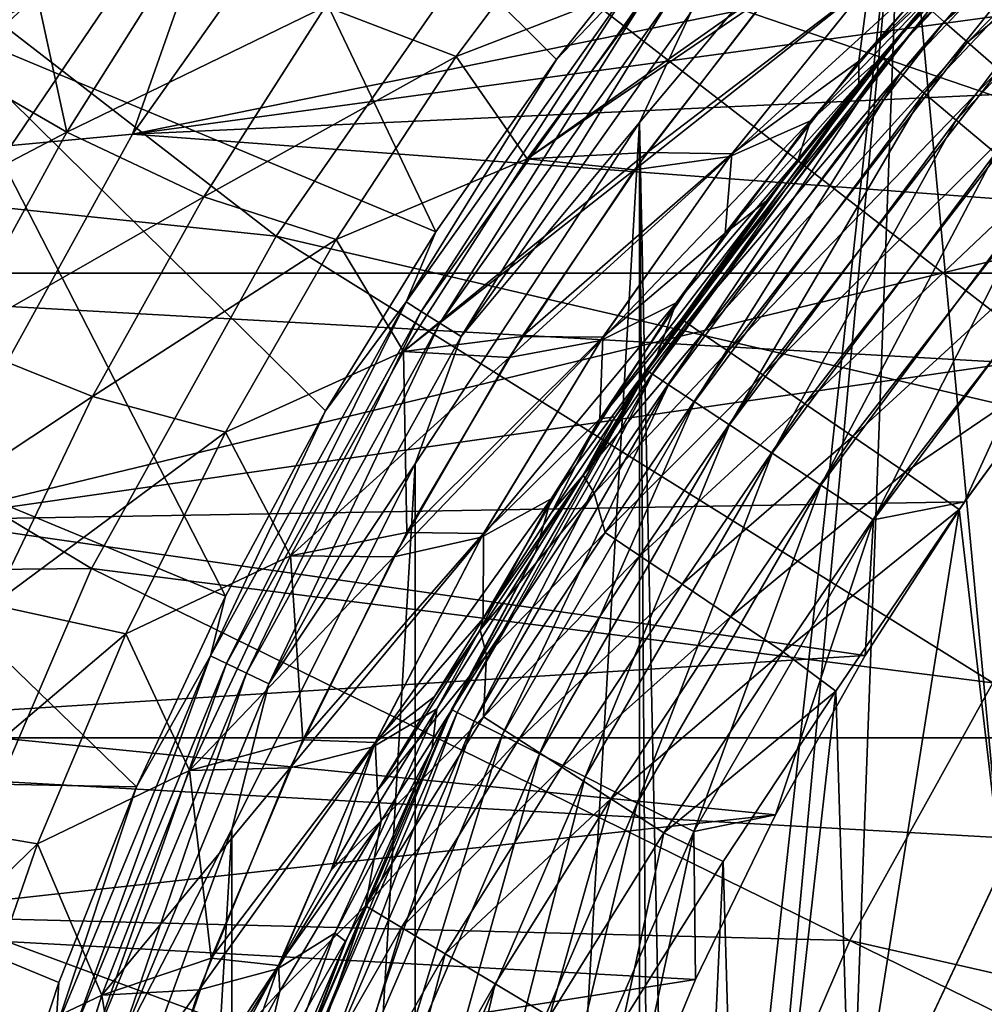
# Model space of a CAD drawing. Header units: metres. Extents: x -99 to 99, y -314 to 25.
# Tile 227 of 256: x 61.17 to 65.47, y 5.42 to 9.81. Entities that reach past the tile are written whole.
import ezdxf

# ---------------------------------------------------------------- set-up
doc = ezdxf.new("R2010")
doc.units = ezdxf.units.M
doc.layers.add('solid_K2442E1000C35', color=7, linetype='CONTINUOUS')

msp = doc.modelspace()

# ---------------------------------------------------------------- linework, layer by layer
at = {"layer": 'solid_K2442E1000C35'}
for points in [[(65.103943, 10.743906, 60.900002), (66.428284, 11.994258, 60.900002), (65.546188, 6.021959, 60.900002)], [(64.384293, 11.516836, 106.922951), (63.281319, 10.232021, 106.922951), (67.112717, 8.923278, 108.093414)], [(64.384293, 11.516836, 106.922951), (67.112717, 8.923278, 108.093414), (68.063637, 9.827191, 108.093414)], [(59.196098, 11.133102, 74.414452), (61.843727, 11.344799, 67.748955), (60.771191, 9.803843, 67.748955)], [(60.127197, 9.851189, -0.585731), (60.433281, 9.667025, -0.335373), (61.572655, 11.347474, -0.335373)], [(61.572655, 11.347474, -0.335373), (60.433281, 9.667025, -0.335373), (61.887344, 11.108252, -0.150918)], [(60.771191, 9.803843, 67.748955), (61.843727, 11.344799, 67.748955), (63.026699, 8.861551, 61.214134)], [(61.843727, 11.344799, 67.748955), (63.564751, 9.629967, 61.214134), (63.026699, 8.861551, 61.214134)], [(61.843727, 11.344799, 67.748955), (64.146568, 10.365794, 61.214134), (63.564751, 9.629967, 61.214134)], [(60.433281, 9.667025, -0.335373), (60.771992, 9.463228, -0.150918), (61.887344, 11.108252, -0.150918)], [(61.887344, 11.108252, -0.150918), (60.771992, 9.463228, -0.150918), (62.222771, 10.853268, -0.037981)], [(59.406517, 11.091372, 105.459549), (58.347553, 9.257127, 105.459549), (62.313984, 8.842212, 106.922951)], [(59.406517, 11.091372, 105.459549), (62.313984, 8.842212, 106.922951), (63.281319, 10.232021, 106.922951)], [(65.292397, 9.797652, 58.572662), (66.526047, 11.051003, 58.572662), (65.228294, 9.853688, 58.290897)], [(66.618858, 10.948169, 58.832375), (66.526047, 11.051003, 58.572662), (65.292397, 9.797652, 58.572662)], [(65.396683, 9.706481, 58.832375), (66.618858, 10.948169, 58.832375), (65.292397, 9.797652, 58.572662)], [(66.743866, 10.809664, 59.060036), (66.618858, 10.948169, 58.832375), (65.396683, 9.706481, 58.832375)], [(62.808765, 10.899544), (61.673717, 9.296845), (68.167969, 10.622015)], [(62.222771, 10.853268, -0.037981), (61.673717, 9.296845), (62.808765, 10.899544)], [(66.201828, 10.906309, 26.857141), (66.206375, 10.910604, 1.5), (65.009331, 9.641814, 1.5)], [(65.03141, 9.623287, 1.207365), (65.009331, 9.641814, 1.5), (66.206375, 10.910604, 1.5)], [(65.772278, 10.48408, 26.267212), (66.201828, 10.906309, 26.857141), (65.009331, 9.641814, 1.5)], [(65.03141, 9.623287, 1.207365), (66.206375, 10.910604, 1.5), (66.226158, 10.88964, 1.207365)], [(65.03141, 9.623287, 1.207365), (66.226158, 10.88964, 1.207365), (65.096886, 9.568348, 0.925703)], [(66.226158, 10.88964, 1.207365), (66.284805, 10.827471, 0.925703), (65.096886, 9.568348, 0.925703)], [(60.771992, 9.463228, -0.150918), (61.133018, 9.246005, -0.037981), (62.222771, 10.853268, -0.037981)], [(62.222771, 10.853268, -0.037981), (61.133018, 9.246005, -0.037981), (61.673717, 9.296845)], [(65.096886, 9.568348, 0.925703), (66.284805, 10.827471, 0.925703), (65.203239, 9.47911, 0.666155)], [(66.284805, 10.827471, 0.925703), (66.380081, 10.72649, 0.666155), (65.203239, 9.47911, 0.666155)], [(65.537155, 9.583685, 59.060036), (66.743866, 10.809664, 59.060036), (65.396683, 9.706481, 58.832375)], [(63.933922, 9.348551, 60.900002), (65.103943, 10.743906, 60.900002), (64.098572, 1.566701, 60.900002)], [(64.162712, 9.838659, 60.914093), (65.103943, 10.743906, 60.900002), (63.933922, 9.348551, 60.900002)], [(65.103943, 10.743906, 60.900002), (64.392723, 3.108675, 60.900002), (64.098572, 1.566701, 60.900002)], [(65.103943, 10.743906, 60.900002), (64.877815, 4.601607, 60.900002), (64.392723, 3.108675, 60.900002)], [(65.103943, 10.743906, 60.900002), (65.546188, 6.021959, 60.900002), (64.877815, 4.601607, 60.900002)], [(65.203239, 9.47911, 0.666155), (66.380081, 10.72649, 0.666155), (65.346367, 9.359011, 0.438715)], [(66.380081, 10.72649, 0.666155), (66.508301, 10.590586, 0.438715), (65.346367, 9.359011, 0.438715)], [(58.480408, 8.677193, -4), (59.565697, 10.640945, -4), (94.519592, 8.677193, -4)], [(59.565697, 10.640945, -4), (93.434303, 10.640945, -4), (94.519592, 8.677193, -4)], [(61.673717, 9.296845), (67.54129, 10.099086), (68.167969, 10.622015)], [(65.346367, 9.359011, 0.438715), (66.508301, 10.590586, 0.438715), (65.52076, 9.212673, 0.252141)], [(64.912422, 9.622954, 55.801872), (65.359451, 10.04431, 56.29966), (65.845436, 10.558422, 55.63232)], [(64.912422, 9.622954, 55.801872), (65.845436, 10.558422, 55.63232), (65.540016, 10.332968, 54.909351)], [(65.369621, 10.055575, 25.714184), (65.772278, 10.48408, 26.267212), (65.009331, 9.641814, 1.5)], [(9.955976, 10.425831, 51.784344), (11.139119, 9.496064, 52.611408), (61.218418, 10.059094, 52.127201)], [(63.693489, 10.414088, 29.814381), (63.117504, 9.643053, 28.952766), (62.535007, 9.866115, 29.492495)], [(63.117561, 9.643085, 53.047218), (63.693546, 10.41412, 52.185596), (62.535057, 9.866144, 52.507484)], [(64.029907, 9.996075, 28.898829), (63.117504, 9.643053, 28.952766), (63.693489, 10.414088, 29.814381)], [(63.117561, 9.643085, 53.047218), (64.029976, 9.996111, 53.101158), (63.693546, 10.41412, 52.185596)], [(63.936291, 10.019225, 61.110237), (63.564751, 9.629967, 61.214134), (64.146568, 10.365794, 61.214134)], [(64.912422, 9.622954, 55.801872), (65.540016, 10.332968, 54.909351), (64.958252, 9.969884, 54.479492)], [(63.281319, 10.232021, 106.922951), (62.313984, 8.842212, 106.922951), (66.258125, 7.9278, 108.093414)], [(63.281319, 10.232021, 106.922951), (66.258125, 7.9278, 108.093414), (67.112717, 8.923278, 108.093414)], [(61.939331, 10.191437, 52.030159), (61.218418, 10.059094, 52.127201), (60.751858, 9.66983, 52.467102)], [(61.381325, 9.305888, 52.851505), (61.939331, 10.191437, 52.030159), (60.751858, 9.66983, 52.467102)], [(61.939289, 10.191408, 29.969816), (61.381283, 9.305861, 29.148476), (61.21846, 10.059127, 29.872828)], [(62.535007, 9.866115, 29.492495), (61.381283, 9.305861, 29.148476), (61.939289, 10.191408, 29.969816)], [(62.535057, 9.866144, 52.507484), (61.939331, 10.191437, 52.030159), (61.381325, 9.305888, 52.851505)], [(61.673717, 9.296845), (66.947266, 9.539145), (67.54129, 10.099086)], [(65.330498, 10.10587, 26.793121), (64.336975, 9.197371, 26.609562), (64.949608, 9.959844, 27.507961)], [(65.330498, 10.10587, 26.793121), (64.696419, 9.356339, 25.89024), (64.336975, 9.197371, 26.609562)], [(65.330498, 10.10587, 26.793121), (65.369621, 10.055575, 25.714184), (64.696419, 9.356339, 25.89024)], [(-61.218464, 10.059131, 29.872831), (61.21846, 10.059127, 29.872828), (60.751827, 9.669806, 29.532879)], [(11.139119, 9.496064, 52.611408), (60.751858, 9.66983, 52.467102), (61.218418, 10.059094, 52.127201)], [(61.381283, 9.305861, 29.148476), (60.751827, 9.669806, 29.532879), (61.21846, 10.059127, 29.872828)], [(64.696419, 9.356339, 25.89024), (65.369621, 10.055575, 25.714184), (64.993195, 9.622548, 25.197412)], [(64.993195, 9.622548, 25.197412), (65.369621, 10.055575, 25.714184), (65.009331, 9.641814, 1.5)], [(62.89349, 8.549537, 61.110237), (63.564751, 9.629967, 61.214134), (63.936291, 10.019225, 61.110237)], [(62.89349, 8.549537, 61.110237), (63.936291, 10.019225, 61.110237), (62.961128, 8.507036, 61.022266)], [(63.936291, 10.019225, 61.110237), (63.998745, 9.969419, 61.022266), (62.961128, 8.507036, 61.022266)], [(65.359451, 10.04431, 56.29966), (64.911079, 9.523498, 56.91544), (65.180382, 9.842067, 58)], [(64.912422, 9.622954, 55.801872), (64.911079, 9.523498, 56.91544), (65.359451, 10.04431, 56.29966)], [(62.961128, 8.507036, 61.022266), (63.998745, 9.969419, 61.022266), (63.044437, 8.454691, 60.955631)], [(63.998745, 9.969419, 61.022266), (64.075668, 9.908074, 60.955631), (63.044437, 8.454691, 60.955631)], [(64.029907, 9.996075, 28.898829), (63.433941, 9.187684, 27.998827), (63.117504, 9.643053, 28.952766)], [(63.117561, 9.643085, 53.047218), (63.434002, 9.187721, 54.001167), (64.029976, 9.996111, 53.101158)], [(64.510963, 9.919971, 28.21208), (63.433941, 9.187684, 27.998827), (64.029907, 9.996075, 28.898829)], [(64.564316, 9.984754, 53.708687), (64.029976, 9.996111, 53.101158), (63.434002, 9.187721, 54.001167)], [(63.967823, 9.21593, 54.600239), (64.564316, 9.984754, 53.708687), (63.434002, 9.187721, 54.001167)], [(64.958252, 9.969884, 54.479492), (64.564316, 9.984754, 53.708687), (63.967823, 9.21593, 54.600239)], [(64.345932, 9.209258, 55.377312), (64.958252, 9.969884, 54.479492), (63.967823, 9.21593, 54.600239)], [(64.912422, 9.622954, 55.801872), (64.958252, 9.969884, 54.479492), (64.345932, 9.209258, 55.377312)], [(64.510963, 9.919971, 28.21208), (63.911491, 9.137901, 27.315044), (63.433941, 9.187684, 27.998827)], [(64.949608, 9.959844, 27.507961), (63.911491, 9.137901, 27.315044), (64.510963, 9.919971, 28.21208)], [(64.949608, 9.959844, 27.507961), (64.336975, 9.197371, 26.609562), (63.911491, 9.137901, 27.315044)], [(63.044437, 8.454691, 60.955631), (64.075668, 9.908074, 60.955631), (63.138706, 8.395458, 60.914093)], [(64.075668, 9.908074, 60.955631), (64.162712, 9.838659, 60.914093), (63.138706, 8.395458, 60.914093)], [(62.535007, 9.866115, 29.492495), (61.992508, 9.018046, 28.674532), (61.381283, 9.305861, 29.148476)], [(61.992558, 9.018075, 53.325455), (62.535057, 9.866144, 52.507484), (61.381325, 9.305888, 52.851505)], [(63.117504, 9.643053, 28.952766), (61.992508, 9.018046, 28.674532), (62.535007, 9.866115, 29.492495)], [(63.117561, 9.643085, 53.047218), (62.535057, 9.866144, 52.507484), (61.992558, 9.018075, 53.325455)], [(63.138706, 8.395458, 60.914093), (64.162712, 9.838659, 60.914093), (63.933922, 9.348551, 60.900002)], [(65.228294, 9.853688, 58.290897), (65.180382, 9.842067, 58), (64.121498, 8.471874, 57.999996)], [(65.228294, 9.853688, 58.290897), (64.121498, 8.471874, 57.999996), (64.144897, 8.455648, 58.290897)], [(64.498917, 8.998559, 57.481659), (64.121498, 8.471874, 57.999996), (65.180382, 9.842067, 58)], [(65.292397, 9.797652, 58.572662), (65.228294, 9.853688, 58.290897), (64.144897, 8.455648, 58.290897)], [(64.911079, 9.523498, 56.91544), (64.498917, 8.998559, 57.481659), (65.180382, 9.842067, 58)], [(59.86005, 8.162285, 67.748955), (60.771191, 9.803843, 67.748955), (62.089031, 7.237469, 61.214134)], [(60.771191, 9.803843, 67.748955), (62.534237, 8.063151, 61.214134), (62.089031, 7.237469, 61.214134)], [(60.771191, 9.803843, 67.748955), (63.026699, 8.861551, 61.214134), (62.534237, 8.063151, 61.214134)], [(65.292397, 9.797652, 58.572662), (64.144897, 8.455648, 58.290897), (64.215157, 8.407563, 58.572662)], [(65.396683, 9.706481, 58.832375), (65.292397, 9.797652, 58.572662), (64.215157, 8.407563, 58.572662)], [(65.396683, 9.706481, 58.832375), (64.215157, 8.407563, 58.572662), (64.329475, 8.329327, 58.832375)], [(65.537155, 9.583685, 59.060036), (65.396683, 9.706481, 58.832375), (64.329475, 8.329327, 58.832375)], [(61.381283, 9.305861, 29.148476), (60.225071, 8.701167, 28.761892), (60.751827, 9.669806, 29.532879)], [(61.381325, 9.305888, 52.851505), (60.751858, 9.66983, 52.467102), (60.225098, 8.70119, 53.238091)], [(63.117504, 9.643053, 28.952766), (62.581566, 8.827776, 28.135029), (61.992508, 9.018046, 28.674532)], [(62.581619, 8.827806, 53.864964), (63.117561, 9.643085, 53.047218), (61.992558, 9.018075, 53.325455)], [(63.433941, 9.187684, 27.998827), (62.581566, 8.827776, 28.135029), (63.117504, 9.643053, 28.952766)], [(62.581619, 8.827806, 53.864964), (63.434002, 9.187721, 54.001167), (63.117561, 9.643085, 53.047218)], [(62.89349, 8.549537, 61.110237), (63.026699, 8.861551, 61.214134), (63.564751, 9.629967, 61.214134)], [(64.993195, 9.622548, 25.197412), (65.009331, 9.641814, 1.5), (63.967682, 8.242635, 1.5)], [(63.991764, 8.226797, 1.207365), (63.967682, 8.242635, 1.5), (65.009331, 9.641814, 1.5)], [(64.641975, 9.186249, 24.714945), (64.993195, 9.622548, 25.197412), (63.967682, 8.242635, 1.5)], [(63.991764, 8.226797, 1.207365), (65.009331, 9.641814, 1.5), (65.03141, 9.623287, 1.207365)], [(63.991764, 8.226797, 1.207365), (65.03141, 9.623287, 1.207365), (64.063171, 8.17983, 0.925703)], [(65.03141, 9.623287, 1.207365), (65.096886, 9.568348, 0.925703), (64.063171, 8.17983, 0.925703)], [(64.316612, 8.855298, 56.652332), (64.911079, 9.523498, 56.91544), (64.912422, 9.622954, 55.801872)], [(64.316612, 8.855298, 56.652332), (64.912422, 9.622954, 55.801872), (64.345932, 9.209258, 55.377312)], [(64.696419, 9.356339, 25.89024), (64.993195, 9.622548, 25.197412), (64.641975, 9.186249, 24.714945)], [(64.063171, 8.17983, 0.925703), (65.096886, 9.568348, 0.925703), (64.179161, 8.103541, 0.666155)], [(65.096886, 9.568348, 0.925703), (65.203239, 9.47911, 0.666155), (64.179161, 8.103541, 0.666155)], [(65.537155, 9.583685, 59.060036), (64.329475, 8.329327, 58.832375), (64.483444, 8.223952, 59.060036)], [(65.708389, 9.433991, 59.246876), (65.537155, 9.583685, 59.060036), (64.483444, 8.223952, 59.060036)], [(61.673717, 9.296845), (66.388069, 8.944202), (66.947266, 9.539145)], [(64.316612, 8.855298, 56.652332), (64.498917, 8.998559, 57.481659), (64.911079, 9.523498, 56.91544)], [(64.179161, 8.103541, 0.666155), (65.203239, 9.47911, 0.666155), (64.335266, 8.00087, 0.438715)], [(65.203239, 9.47911, 0.666155), (65.346367, 9.359011, 0.438715), (64.335266, 8.00087, 0.438715)], [(65.708389, 9.433991, 59.246876), (64.483444, 8.223952, 59.060036), (64.671135, 8.095498, 59.246876)], [(65.903793, 9.263166, 59.385708), (65.708389, 9.433991, 59.246876), (64.671135, 8.095498, 59.246876)], [(62.933941, -7.827118, 60.900002), (62.933914, 7.827075, 60.900002), (63.933922, 9.348551, 60.900002)], [(63.138706, 8.395458, 60.914093), (63.933922, 9.348551, 60.900002), (62.933914, 7.827075, 60.900002)], [(63.933949, -9.348589, 60.900002), (62.933941, -7.827118, 60.900002), (63.933922, 9.348551, 60.900002)], [(64.696419, 9.356339, 25.89024), (63.762012, 8.377803, 25.759495), (64.336975, 9.197371, 26.609562)], [(64.696419, 9.356339, 25.89024), (64.097572, 8.545369, 25.03426), (63.762012, 8.377803, 25.759495)], [(63.933922, 9.348551, 60.900002), (64.098572, 1.566701, 60.900002), (64, 0, 60.900002)], [(63.933949, -9.348589, 60.900002), (63.933922, 9.348551, 60.900002), (64, 0, 60.900002)], [(64.696419, 9.356339, 25.89024), (64.641975, 9.186249, 24.714945), (64.097572, 8.545369, 25.03426)], [(64.335266, 8.00087, 0.438715), (65.346367, 9.359011, 0.438715), (64.525475, 7.875769, 0.252141)], [(65.346367, 9.359011, 0.438715), (65.52076, 9.212673, 0.252141), (64.525475, 7.875769, 0.252141)], [(61.381283, 9.305861, 29.148476), (60.872814, 8.37797, 28.37982), (60.225071, 8.701167, 28.761892)], [(60.872852, 8.377995, 53.620167), (61.381325, 9.305888, 52.851505), (60.225098, 8.70119, 53.238091)], [(61.992508, 9.018046, 28.674532), (60.872814, 8.37797, 28.37982), (61.381283, 9.305861, 29.148476)], [(61.992558, 9.018075, 53.325455), (61.381325, 9.305888, 52.851505), (60.872852, 8.377995, 53.620167)], [(61.673717, 9.296845), (60.725842, 7.577988), (66.388069, 8.944202)], [(61.133018, 9.246005, -0.037981), (60.725842, 7.577988), (61.673717, 9.296845)], [(65.903793, 9.263166, 59.385708), (64.671135, 8.095498, 59.246876), (64.885323, 7.948909, 59.385708)], [(65.903793, 9.263166, 59.385708), (64.885323, 7.948909, 59.385708), (66.115852, 9.077786, 59.47118)], [(58.347553, 9.257127, 105.459549), (57.484707, 7.322868, 105.459549), (61.492214, 7.36167, 106.922951)], [(58.347553, 9.257127, 105.459549), (61.492214, 7.36167, 106.922951), (62.313984, 8.842212, 106.922951)], [(63.967823, 9.21593, 54.600239), (63.434002, 9.187721, 54.001167), (62.881763, 8.327974, 54.849827)], [(63.410572, 8.394587, 55.443752), (63.967823, 9.21593, 54.600239), (62.881763, 8.327974, 54.849827)], [(64.345932, 9.209258, 55.377312), (63.967823, 9.21593, 54.600239), (63.410572, 8.394587, 55.443752)], [(63.433941, 9.187684, 27.998827), (62.881706, 8.327938, 27.150177), (62.581566, 8.827776, 28.135029)], [(62.581619, 8.827806, 53.864964), (62.881763, 8.327974, 54.849827), (63.434002, 9.187721, 54.001167)], [(63.911491, 9.137901, 27.315044), (62.881706, 8.327938, 27.150177), (63.433941, 9.187684, 27.998827)], [(64.336975, 9.197371, 26.609562), (63.352531, 8.302159, 26.467819), (63.911491, 9.137901, 27.315044)], [(64.336975, 9.197371, 26.609562), (63.762012, 8.377803, 25.759495), (63.352531, 8.302159, 26.467819)], [(63.771126, 8.391704, 56.227047), (64.345932, 9.209258, 55.377312), (63.410572, 8.394587, 55.443752)], [(64.316612, 8.855298, 56.652332), (64.345932, 9.209258, 55.377312), (63.771126, 8.391704, 56.227047)], [(64.011566, 8.308976, 23.849228), (64.641975, 9.186249, 24.714945), (63.967682, 8.242635, 1.5)], [(64.097572, 8.545369, 25.03426), (64.641975, 9.186249, 24.714945), (64.011566, 8.308976, 23.849228)], [(64.525475, 7.875769, 0.252141), (65.52076, 9.212673, 0.252141), (64.742462, 7.733056, 0.113618)], [(65.52076, 9.212673, 0.252141), (65.719711, 9.045734, 0.113618), (64.742462, 7.733056, 0.113618)], [(63.911491, 9.137901, 27.315044), (63.352531, 8.302159, 26.467819), (62.881706, 8.327938, 27.150177)], [(64.742462, 7.733056, 0.113618), (65.719711, 9.045734, 0.113618), (64.977867, 7.578225, 0.028478)], [(66.115852, 9.077786, 59.47118), (64.885323, 7.948909, 59.385708), (65.11776, 7.78983, 59.47118)], [(65.719711, 9.045734, 0.113618), (65.935555, 8.864621, 0.028478), (64.977867, 7.578225, 0.028478)], [(66.115852, 9.077786, 59.47118), (65.11776, 7.78983, 59.47118), (65.834351, 8.276133, 59.5)], [(61.992508, 9.018046, 28.674532), (61.496445, 8.12786, 27.908142), (60.872814, 8.37797, 28.37982)], [(61.496487, 8.127887, 54.09185), (61.992558, 9.018075, 53.325455), (60.872852, 8.377995, 53.620167)], [(62.581566, 8.827776, 28.135029), (61.496445, 8.12786, 27.908142), (61.992508, 9.018046, 28.674532)], [(62.581619, 8.827806, 53.864964), (61.992558, 9.018075, 53.325455), (61.496487, 8.127887, 54.09185)], [(63.757526, 8.028644, 57.453426), (64.121498, 8.471874, 57.999996), (64.498917, 8.998559, 57.481659)], [(63.757526, 8.028644, 57.453426), (64.498917, 8.998559, 57.481659), (64.316612, 8.855298, 56.652332)], [(60.725842, 7.577988), (65.865875, 8.316573), (66.388069, 8.944202)], [(62.313984, 8.842212, 106.922951), (61.492214, 7.36167, 106.922951), (65.508636, 6.850972, 108.093414)], [(62.581566, 8.827776, 28.135029), (62.089119, 7.969466, 27.367708), (61.496445, 8.12786, 27.908142)], [(62.089169, 7.969497, 54.632294), (62.581619, 8.827806, 53.864964), (61.496487, 8.127887, 54.09185)], [(62.881706, 8.327938, 27.150177), (62.089119, 7.969466, 27.367708), (62.581566, 8.827776, 28.135029)], [(62.089169, 7.969497, 54.632294), (62.881763, 8.327974, 54.849827), (62.581619, 8.827806, 53.864964)], [(62.313984, 8.842212, 106.922951), (65.508636, 6.850972, 108.093414), (66.258125, 7.9278, 108.093414)], [(62.89349, 8.549537, 61.110237), (62.534237, 8.063151, 61.214134), (63.026699, 8.861551, 61.214134)], [(63.757526, 8.028644, 57.453426), (64.316612, 8.855298, 56.652332), (63.771126, 8.391704, 56.227047)], [(64.977867, 7.578225, 0.028478), (65.935555, 8.864621, 0.028478), (65.382744, 7.658755)], [(65.935555, 8.864621, 0.028478), (65.865875, 8.316573), (65.382744, 7.658755)], [(57.62252, 6.606075, -4), (58.480408, 8.677193, -4), (95.37748, 6.606075, -4)], [(58.480408, 8.677193, -4), (94.519592, 8.677193, -4), (95.37748, 6.606075, -4)], [(62.021801, 6.972333, 61.110237), (62.534237, 8.063151, 61.214134), (62.89349, 8.549537, 61.110237)], [(62.021801, 6.972333, 61.110237), (62.89349, 8.549537, 61.110237), (62.093773, 6.937673, 61.022266)], [(62.89349, 8.549537, 61.110237), (62.961128, 8.507036, 61.022266), (62.093773, 6.937673, 61.022266)], [(64.097572, 8.545369, 25.03426), (63.230221, 7.500859, 24.966372), (63.762012, 8.377803, 25.759495)], [(64.097572, 8.545369, 25.03426), (63.539925, 7.671795, 24.23395), (63.230221, 7.500859, 24.966372)], [(64.097572, 8.545369, 25.03426), (64.011566, 8.308976, 23.849228), (63.539925, 7.671795, 24.23395)], [(62.093773, 6.937673, 61.022266), (62.961128, 8.507036, 61.022266), (62.182419, 6.894984, 60.955631)], [(62.961128, 8.507036, 61.022266), (63.044437, 8.454691, 60.955631), (62.182419, 6.894984, 60.955631)], [(63.826099, 8.036495, 58.064598), (64.121498, 8.471874, 57.999996), (63.757526, 8.028644, 57.453426)], [(64.144897, 8.455648, 58.290897), (64.121498, 8.471874, 57.999996), (63.826099, 8.036495, 58.064598)], [(62.182419, 6.894984, 60.955631), (63.044437, 8.454691, 60.955631), (62.282726, 6.846679, 60.914093)], [(63.044437, 8.454691, 60.955631), (63.138706, 8.395458, 60.914093), (62.282726, 6.846679, 60.914093)], [(64.144897, 8.455648, 58.290897), (63.826099, 8.036495, 58.064598), (63.682957, 7.776623, 58.291481)], [(64.144897, 8.455648, 58.290897), (63.682957, 7.776623, 58.291481), (64.215157, 8.407563, 58.572662)], [(62.282726, 6.846679, 60.914093), (63.138706, 8.395458, 60.914093), (62.933914, 7.827075, 60.900002)], [(62.89732, 7.521147, 56.231178), (63.410572, 8.394587, 55.443752), (62.881763, 8.327974, 54.849827)], [(63.771126, 8.391704, 56.227047), (63.410572, 8.394587, 55.443752), (62.89732, 7.521147, 56.231178)], [(63.239265, 7.516926, 57.020145), (63.771126, 8.391704, 56.227047), (62.89732, 7.521147, 56.231178)], [(63.757526, 8.028644, 57.453426), (63.771126, 8.391704, 56.227047), (63.239265, 7.516926, 57.020145)], [(63.682957, 7.776623, 58.291481), (63.731869, 7.69688, 58.572945), (64.215157, 8.407563, 58.572662)], [(64.329475, 8.329327, 58.832375), (64.215157, 8.407563, 58.572662), (63.731869, 7.69688, 58.572945)], [(61.496445, 8.12786, 27.908142), (60.417969, 7.411159, 27.671446), (60.872814, 8.37797, 28.37982)], [(61.496487, 8.127887, 54.09185), (60.872852, 8.377995, 53.620167), (60.418007, 7.411182, 54.328548)], [(63.762012, 8.377803, 25.759495), (62.839157, 7.413303, 25.678919), (63.352531, 8.302159, 26.467819)], [(63.762012, 8.377803, 25.759495), (63.230221, 7.500859, 24.966372), (62.839157, 7.413303, 25.678919)], [(60.725842, 7.577988), (65.382744, 7.658755), (65.865875, 8.316573)], [(62.881706, 8.327938, 27.150177), (62.37796, 7.418154, 26.361361), (62.089119, 7.969466, 27.367708)], [(62.089169, 7.969497, 54.632294), (62.378014, 7.41819, 55.638653), (62.881763, 8.327974, 54.849827)], [(63.352531, 8.302159, 26.467819), (62.37796, 7.418154, 26.361361), (62.881706, 8.327938, 27.150177)], [(63.352531, 8.302159, 26.467819), (62.839157, 7.413303, 25.678919), (62.37796, 7.418154, 26.361361)], [(62.89732, 7.521147, 56.231178), (62.881763, 8.327974, 54.849827), (62.378014, 7.41819, 55.638653)], [(63.470528, 7.431881, 23.106264), (64.011566, 8.308976, 23.849228), (63.967682, 8.242635, 1.5)], [(63.539925, 7.671795, 24.23395), (64.011566, 8.308976, 23.849228), (63.470528, 7.431881, 23.106264)], [(63.780987, 7.521759, 58.83255), (64.329475, 8.329327, 58.832375), (63.731869, 7.69688, 58.572945)], [(64.483444, 8.223952, 59.060036), (64.329475, 8.329327, 58.832375), (63.780987, 7.521759, 58.83255)], [(65.11776, 7.78983, 59.47118), (65.359245, 7.624564, 59.5), (65.834351, 8.276133, 59.5)], [(65.545914, 6.021438, 59.5), (65.834351, 8.276133, 59.5), (65.359245, 7.624564, 59.5)], [(63.470528, 7.431881, 23.106264), (63.967682, 8.242635, 1.5), (63.095509, 6.731987, 1.5)], [(63.121265, 6.719052, 1.207365), (63.095509, 6.731987, 1.5), (63.967682, 8.242635, 1.5)], [(63.121265, 6.719052, 1.207365), (63.967682, 8.242635, 1.5), (63.991764, 8.226797, 1.207365)], [(63.121265, 6.719052, 1.207365), (63.991764, 8.226797, 1.207365), (63.197647, 6.680693, 0.925703)], [(63.991764, 8.226797, 1.207365), (64.063171, 8.17983, 0.925703), (63.197647, 6.680693, 0.925703)], [(63.93589, 7.417696, 59.060188), (64.483444, 8.223952, 59.060036), (63.780987, 7.521759, 58.83255)], [(64.671135, 8.095498, 59.246876), (64.483444, 8.223952, 59.060036), (63.93589, 7.417696, 59.060188)], [(63.197647, 6.680693, 0.925703), (64.063171, 8.17983, 0.925703), (63.321709, 6.618386, 0.666155)], [(64.063171, 8.17983, 0.925703), (64.179161, 8.103541, 0.666155), (63.321709, 6.618386, 0.666155)], [(59.119659, 6.436971, 67.748955), (59.86005, 8.162285, 67.748955), (61.692589, 6.387298, 61.214134)], [(59.86005, 8.162285, 67.748955), (62.089031, 7.237469, 61.214134), (61.692589, 6.387298, 61.214134)], [(61.496445, 8.12786, 27.908142), (61.050934, 7.1985, 27.200922), (60.417969, 7.411159, 27.671446)], [(61.050976, 7.198525, 54.799076), (61.496487, 8.127887, 54.09185), (60.418007, 7.411182, 54.328548)], [(62.089119, 7.969466, 27.367708), (61.050934, 7.1985, 27.200922), (61.496445, 8.12786, 27.908142)], [(62.089169, 7.969497, 54.632294), (61.496487, 8.127887, 54.09185), (61.050976, 7.198525, 54.799076)], [(63.321709, 6.618386, 0.666155), (64.179161, 8.103541, 0.666155), (63.488678, 6.534532, 0.438715)], [(64.179161, 8.103541, 0.666155), (64.335266, 8.00087, 0.438715), (63.488678, 6.534532, 0.438715)], [(64.12471, 7.290848, 59.247002), (64.671135, 8.095498, 59.246876), (63.93589, 7.417696, 59.060188)], [(64.885323, 7.948909, 59.385708), (64.671135, 8.095498, 59.246876), (64.12471, 7.290848, 59.247002)], [(62.021801, 6.972333, 61.110237), (62.089031, 7.237469, 61.214134), (62.534237, 8.063151, 61.214134)], [(63.826099, 8.036495, 58.064598), (63.757526, 8.028644, 57.453426), (63.54409, 7.61204, 58.125359)], [(63.682957, 7.776623, 58.291481), (63.826099, 8.036495, 58.064598), (63.54409, 7.61204, 58.125359)], [(63.237957, 7.138288, 58.19117), (63.757526, 8.028644, 57.453426), (63.239265, 7.516926, 57.020145)], [(63.54409, 7.61204, 58.125359), (63.757526, 8.028644, 57.453426), (63.237957, 7.138288, 58.19117)], [(63.488678, 6.534532, 0.438715), (64.335266, 8.00087, 0.438715), (63.69212, 6.432358, 0.252141)], [(64.335266, 8.00087, 0.438715), (64.525475, 7.875769, 0.252141), (63.69212, 6.432358, 0.252141)], [(62.089119, 7.969466, 27.367708), (61.644421, 7.070476, 26.658455), (61.050934, 7.1985, 27.200922)], [(61.64447, 7.070506, 55.341553), (62.089169, 7.969497, 54.632294), (61.050976, 7.198525, 54.799076)], [(62.37796, 7.418154, 26.361361), (61.644421, 7.070476, 26.658455), (62.089119, 7.969466, 27.367708)], [(61.64447, 7.070506, 55.341553), (62.378014, 7.41819, 55.638653), (62.089169, 7.969497, 54.632294)], [(64.340172, 7.146098, 59.385792), (64.885323, 7.948909, 59.385708), (64.12471, 7.290848, 59.247002)], [(65.11776, 7.78983, 59.47118), (64.885323, 7.948909, 59.385708), (64.340172, 7.146098, 59.385792)], [(63.69212, 6.432358, 0.252141), (64.525475, 7.875769, 0.252141), (63.92421, 6.3158, 0.113618)], [(64.525475, 7.875769, 0.252141), (64.742462, 7.733056, 0.113618), (63.92421, 6.3158, 0.113618)], [(62.117344, -6.200073, 60.900002), (62.117321, 6.200024, 60.900002), (62.933914, 7.827075, 60.900002)], [(62.282726, 6.846679, 60.914093), (62.933914, 7.827075, 60.900002), (62.117321, 6.200024, 60.900002)], [(62.933941, -7.827118, 60.900002), (62.117344, -6.200073, 60.900002), (62.933914, 7.827075, 60.900002)], [(63.682957, 7.776623, 58.291481), (63.237957, 7.138288, 58.19117), (63.224018, 7.086982, 58.292057)], [(63.682957, 7.776623, 58.291481), (63.224018, 7.086982, 58.292057), (63.731869, 7.69688, 58.572945)], [(63.682957, 7.776623, 58.291481), (63.54409, 7.61204, 58.125359), (63.237957, 7.138288, 58.19117)], [(64.57399, 6.989021, 59.471222), (65.11776, 7.78983, 59.47118), (64.340172, 7.146098, 59.385792)], [(64.57399, 6.989021, 59.471222), (65.359245, 7.624564, 59.5), (65.11776, 7.78983, 59.47118)], [(63.92421, 6.3158, 0.113618), (64.742462, 7.733056, 0.113618), (64.176003, 6.189345, 0.028478)], [(64.742462, 7.733056, 0.113618), (64.977867, 7.578225, 0.028478), (64.176003, 6.189345, 0.028478)], [(63.224018, 7.086982, 58.292057), (63.252491, 6.974934, 58.573215), (63.731869, 7.69688, 58.572945)], [(63.780987, 7.521759, 58.83255), (63.731869, 7.69688, 58.572945), (63.252491, 6.974934, 58.573215)], [(60.725842, 7.577988), (64.940468, 6.973317), (65.382744, 7.658755)], [(63.539925, 7.671795, 24.23395), (62.747742, 6.56686, 24.240156), (63.230221, 7.500859, 24.966372)], [(63.539925, 7.671795, 24.23395), (63.030239, 6.734939, 23.499407), (62.747742, 6.56686, 24.240156)], [(63.539925, 7.671795, 24.23395), (63.470528, 7.431881, 23.106264), (63.030239, 6.734939, 23.499407)], [(64.977867, 7.578225, 0.028478), (65.382744, 7.658755), (64.940468, 6.973317)], [(64.57399, 6.989021, 59.471222), (64.808556, 6.814598, 59.5), (65.359245, 7.624564, 59.5)], [(64.877968, 4.601954, 59.5), (65.359245, 7.624564, 59.5), (64.808556, 6.814598, 59.5)], [(64.877968, 4.601954, 59.5), (65.545914, 6.021438, 59.5), (65.359245, 7.624564, 59.5)], [(60.725842, 7.577988), (60.32539, 6.680709), (64.940468, 6.973317)], [(64.176003, 6.189345, 0.028478), (64.977867, 7.578225, 0.028478), (64.540466, 6.262556)], [(64.977867, 7.578225, 0.028478), (64.940468, 6.973317), (64.540466, 6.262556)], [(62.43359, 6.596841, 56.953045), (62.89732, 7.521147, 56.231178), (62.378014, 7.41819, 55.638653)], [(63.239265, 7.516926, 57.020145), (62.89732, 7.521147, 56.231178), (62.43359, 6.596841, 56.953045)], [(62.756474, 6.585236, 57.746704), (63.239265, 7.516926, 57.020145), (62.43359, 6.596841, 56.953045)], [(63.237957, 7.138288, 58.19117), (63.239265, 7.516926, 57.020145), (62.756474, 6.585236, 57.746704)], [(63.239346, 6.700061, 58.832714), (63.780987, 7.521759, 58.83255), (63.252491, 6.974934, 58.573215)], [(63.93589, 7.417696, 59.060188), (63.780987, 7.521759, 58.83255), (63.239346, 6.700061, 58.832714)], [(63.230221, 7.500859, 24.966372), (62.377026, 6.472644, 24.958214), (62.839157, 7.413303, 25.678919)], [(63.230221, 7.500859, 24.966372), (62.747742, 6.56686, 24.240156), (62.377026, 6.472644, 24.958214)], [(62.37796, 7.418154, 26.361361), (61.928036, 6.460624, 25.642216), (61.644421, 7.070476, 26.658455)], [(61.64447, 7.070506, 55.341553), (61.928085, 6.460657, 56.357803), (62.378014, 7.41819, 55.638653)], [(62.839157, 7.413303, 25.678919), (61.928036, 6.460624, 25.642216), (62.37796, 7.418154, 26.361361)], [(62.43359, 6.596841, 56.953045), (62.378014, 7.41819, 55.638653), (61.928085, 6.460657, 56.357803)], [(63.010693, 6.560378, 22.474607), (63.470528, 7.431881, 23.106264), (63.095509, 6.731987, 1.5)], [(63.030239, 6.734939, 23.499407), (63.470528, 7.431881, 23.106264), (63.010693, 6.560378, 22.474607)], [(63.396236, 6.598972, 59.060326), (63.93589, 7.417696, 59.060188), (63.239346, 6.700061, 58.832714)], [(64.12471, 7.290848, 59.247002), (63.93589, 7.417696, 59.060188), (63.396236, 6.598972, 59.060326)], [(62.839157, 7.413303, 25.678919), (62.377026, 6.472644, 24.958214), (61.928036, 6.460624, 25.642216)], [(57.484707, 7.322868, 105.459549), (60.824448, 5.805587, 106.922951), (61.492214, 7.36167, 106.922951)], [(61.492214, 7.36167, 106.922951), (60.824448, 5.805587, 106.922951), (64.871925, 5.703843, 108.093414)], [(61.492214, 7.36167, 106.922951), (64.871925, 5.703843, 108.093414), (65.508636, 6.850972, 108.093414)], [(63.587475, 6.475755, 59.247108), (64.12471, 7.290848, 59.247002), (63.396236, 6.598972, 59.060326)], [(64.340172, 7.146098, 59.385792), (64.12471, 7.290848, 59.247002), (63.587475, 6.475755, 59.247108)], [(61.644421, 7.070476, 26.658455), (60.659641, 6.233488, 26.561218), (61.050934, 7.1985, 27.200922)], [(61.64447, 7.070506, 55.341553), (61.050976, 7.198525, 54.799076), (60.659683, 6.233511, 55.438789)], [(62.021801, 6.972333, 61.110237), (61.692589, 6.387298, 61.214134), (62.089031, 7.237469, 61.214134)], [(63.020653, 6.791213, 58.238842), (63.237957, 7.138288, 58.19117), (62.756474, 6.585236, 57.746704)], [(63.224018, 7.086982, 58.292057), (63.237957, 7.138288, 58.19117), (63.020653, 6.791213, 58.238842)], [(63.805691, 6.335153, 59.385868), (64.340172, 7.146098, 59.385792), (63.587475, 6.475755, 59.247108)], [(64.57399, 6.989021, 59.471222), (64.340172, 7.146098, 59.385792), (63.805691, 6.335153, 59.385868)], [(61.644421, 7.070476, 26.658455), (61.251312, 6.13363, 26.015667), (60.659641, 6.233488, 26.561218)], [(61.251358, 6.133657, 55.984348), (61.64447, 7.070506, 55.341553), (60.659683, 6.233511, 55.438789)], [(61.928036, 6.460624, 25.642216), (61.251312, 6.13363, 26.015667), (61.644421, 7.070476, 26.658455)], [(61.251358, 6.133657, 55.984348), (61.928085, 6.460657, 56.357803), (61.64447, 7.070506, 55.341553)], [(63.224018, 7.086982, 58.292057), (63.020653, 6.791213, 58.238842), (62.766708, 6.371395, 58.294735)], [(63.224018, 7.086982, 58.292057), (62.766708, 6.371395, 58.294735), (63.252491, 6.974934, 58.573215)], [(64.04248, 6.18258, 59.47126), (64.57399, 6.989021, 59.471222), (63.805691, 6.335153, 59.385868)], [(64.04248, 6.18258, 59.47126), (64.808556, 6.814598, 59.5), (64.57399, 6.989021, 59.471222)], [(60.32539, 6.680709), (64.540466, 6.262556), (64.940468, 6.973317)], [(61.332184, 5.307449, 61.110237), (61.692589, 6.387298, 61.214134), (62.021801, 6.972333, 61.110237)], [(61.332184, 5.307449, 61.110237), (62.021801, 6.972333, 61.110237), (61.407585, 5.281065, 61.022266)], [(62.021801, 6.972333, 61.110237), (62.093773, 6.937673, 61.022266), (61.407585, 5.281065, 61.022266)], [(61.407585, 5.281065, 61.022266), (62.093773, 6.937673, 61.022266), (61.50045, 5.248569, 60.955631)], [(62.093773, 6.937673, 61.022266), (62.182419, 6.894984, 60.955631), (61.50045, 5.248569, 60.955631)], [(63.252491, 6.974934, 58.573215), (62.766708, 6.371395, 58.294735), (62.78294, 6.236949, 58.573483)], [(63.239346, 6.700061, 58.832714), (63.252491, 6.974934, 58.573215), (62.78294, 6.236949, 58.573483)], [(61.50045, 5.248569, 60.955631), (62.182419, 6.894984, 60.955631), (61.605537, 5.211799, 60.914093)], [(62.182419, 6.894984, 60.955631), (62.282726, 6.846679, 60.914093), (61.605537, 5.211799, 60.914093)], [(61.605537, 5.211799, 60.914093), (62.282726, 6.846679, 60.914093), (62.117321, 6.200024, 60.900002)], [(65.508636, 6.850972, 108.093414), (64.871925, 5.703843, 108.093414), (68.771606, 4.817143, 108.963676)], [(64.04248, 6.18258, 59.47126), (64.307793, 6.054608, 59.5), (64.808556, 6.814598, 59.5)], [(64.392632, 3.108344, 59.5), (64.808556, 6.814598, 59.5), (64.307793, 6.054608, 59.5)], [(64.392632, 3.108344, 59.5), (64.877968, 4.601954, 59.5), (64.808556, 6.814598, 59.5)], [(62.766708, 6.371395, 58.294735), (63.020653, 6.791213, 58.238842), (62.756474, 6.585236, 57.746704)], [(63.030239, 6.734939, 23.499407), (62.321266, 5.577498, 23.592205), (62.747742, 6.56686, 24.240156)], [(63.030239, 6.734939, 23.499407), (62.576248, 5.735641, 22.842369), (62.321266, 5.577498, 23.592205)], [(63.010693, 6.560378, 22.474607), (63.095509, 6.731987, 1.5), (62.40461, 5.130301, 1.5)], [(62.431694, 5.120444, 1.207365), (62.40461, 5.130301, 1.5), (63.095509, 6.731987, 1.5)], [(62.431694, 5.120444, 1.207365), (63.095509, 6.731987, 1.5), (63.121265, 6.719052, 1.207365)], [(62.431694, 5.120444, 1.207365), (63.121265, 6.719052, 1.207365), (62.512012, 5.091211, 0.925703)], [(63.121265, 6.719052, 1.207365), (63.197647, 6.680693, 0.925703), (62.512012, 5.091211, 0.925703)], [(63.030239, 6.734939, 23.499407), (63.010693, 6.560378, 22.474607), (62.576248, 5.735641, 22.842369)], [(60.32539, 6.680709), (59.97567, 5.761608), (64.540466, 6.262556)], [(62.512012, 5.091211, 0.925703), (63.197647, 6.680693, 0.925703), (62.642467, 5.043729, 0.666155)], [(63.197647, 6.680693, 0.925703), (63.321709, 6.618386, 0.666155), (62.642467, 5.043729, 0.666155)], [(62.713585, 5.857223, 58.832874), (63.239346, 6.700061, 58.832714), (62.78294, 6.236949, 58.573483)], [(63.396236, 6.598972, 59.060326), (63.239346, 6.700061, 58.832714), (62.713585, 5.857223, 58.832874)], [(57.001354, 4.450076, -4), (57.62252, 6.606075, -4), (95.998642, 4.450076, -4)], [(57.62252, 6.606075, -4), (95.37748, 6.606075, -4), (95.998642, 4.450076, -4)], [(62.024887, 5.623877, 57.59885), (62.43359, 6.596841, 56.953045), (61.928085, 6.460657, 56.357803)], [(62.756474, 6.585236, 57.746704), (62.43359, 6.596841, 56.953045), (62.024887, 5.623877, 57.59885)], [(62.324387, 5.591342, 58.392223), (62.756474, 6.585236, 57.746704), (62.024887, 5.623877, 57.59885)], [(62.559914, 6.015889, 58.339661), (62.756474, 6.585236, 57.746704), (62.324387, 5.591342, 58.392223)], [(62.766708, 6.371395, 58.294735), (62.756474, 6.585236, 57.746704), (62.559914, 6.015889, 58.339661)], [(62.642467, 5.043729, 0.666155), (63.321709, 6.618386, 0.666155), (62.818043, 4.979825, 0.438715)], [(62.873589, 5.761076, 59.060467), (63.396236, 6.598972, 59.060326), (62.713585, 5.857223, 58.832874)], [(63.321709, 6.618386, 0.666155), (63.488678, 6.534532, 0.438715), (62.818043, 4.979825, 0.438715)], [(63.587475, 6.475755, 59.247108), (63.396236, 6.598972, 59.060326), (62.873589, 5.761076, 59.060467)], [(62.747742, 6.56686, 24.240156), (61.971924, 5.482728, 24.316763), (62.377026, 6.472644, 24.958214)], [(62.747742, 6.56686, 24.240156), (62.321266, 5.577498, 23.592205), (61.971924, 5.482728, 24.316763)], [(62.624687, 5.698741, 21.944536), (63.010693, 6.560378, 22.474607), (62.40461, 5.130301, 1.5)], [(62.576248, 5.735641, 22.842369), (63.010693, 6.560378, 22.474607), (62.624687, 5.698741, 21.944536)], [(62.818043, 4.979825, 0.438715), (63.488678, 6.534532, 0.438715), (63.031971, 4.901961, 0.252141)], [(63.488678, 6.534532, 0.438715), (63.69212, 6.432358, 0.252141), (63.031971, 4.901961, 0.252141)], [(61.928036, 6.460624, 25.642216), (61.53698, 5.458736, 25.003618), (61.251312, 6.13363, 26.015667)], [(61.251358, 6.133657, 55.984348), (61.537025, 5.458768, 56.99641), (61.928085, 6.460657, 56.357803)], [(62.377026, 6.472644, 24.958214), (61.53698, 5.458736, 25.003618), (61.928036, 6.460624, 25.642216)], [(62.377026, 6.472644, 24.958214), (61.971924, 5.482728, 24.316763), (61.53698, 5.458736, 25.003618)], [(62.024887, 5.623877, 57.59885), (61.928085, 6.460657, 56.357803), (61.537025, 5.458768, 56.99641)], [(63.068607, 5.643887, 59.247219), (63.587475, 6.475755, 59.247108), (62.873589, 5.761076, 59.060467)], [(63.805691, 6.335153, 59.385868), (63.587475, 6.475755, 59.247108), (63.068607, 5.643887, 59.247219)], [(59.119659, 6.436971, 67.748955), (61.346252, 5.515514, 61.214134), (61.051189, 4.625069, 61.214134)], [(59.119659, 6.436971, 67.748955), (61.692589, 6.387298, 61.214134), (61.346252, 5.515514, 61.214134)], [(63.031971, 4.901961, 0.252141), (63.69212, 6.432358, 0.252141), (63.27602, 4.813135, 0.113618)], [(63.69212, 6.432358, 0.252141), (63.92421, 6.3158, 0.113618), (63.27602, 4.813135, 0.113618)], [(61.332184, 5.307449, 61.110237), (61.346252, 5.515514, 61.214134), (61.692589, 6.387298, 61.214134)], [(62.78294, 6.236949, 58.573483), (62.766708, 6.371395, 58.294735), (62.559914, 6.015889, 58.339661)], [(63.29113, 5.510168, 59.385944), (63.805691, 6.335153, 59.385868), (63.068607, 5.643887, 59.247219)], [(63.532589, 5.36507, 59.471298), (63.805691, 6.335153, 59.385868), (63.29113, 5.510168, 59.385944)], [(63.532589, 5.36507, 59.471298), (64.04248, 6.18258, 59.47126), (63.805691, 6.335153, 59.385868)], [(63.27602, 4.813135, 0.113618), (63.92421, 6.3158, 0.113618), (63.540791, 4.716766, 0.028478)], [(63.92421, 6.3158, 0.113618), (64.176003, 6.189345, 0.028478), (63.540791, 4.716766, 0.028478)], [(59.97567, 5.761608), (64.183998, 5.528646), (64.540466, 6.262556)], [(61.251312, 6.13363, 26.015667), (60.325844, 5.237679, 25.998009), (60.659641, 6.233488, 26.561218)], [(61.251358, 6.133657, 55.984348), (60.659683, 6.233511, 55.438789), (60.325886, 5.2377, 56.002007)], [(62.78294, 6.236949, 58.573483), (62.559914, 6.015889, 58.339661), (62.324387, 5.591342, 58.392223)], [(62.78294, 6.236949, 58.573483), (62.324387, 5.591342, 58.392223), (62.330284, 5.47741, 58.573753)], [(62.713585, 5.857223, 58.832874), (62.78294, 6.236949, 58.573483), (62.330284, 5.47741, 58.573753)], [(64.176003, 6.189345, 0.028478), (64.540466, 6.262556), (64.183998, 5.528646)], [(61.495102, -4.489399, 60.900002), (61.495087, 4.489347, 60.900002), (62.117321, 6.200024, 60.900002)], [(61.605537, 5.211799, 60.914093), (62.117321, 6.200024, 60.900002), (61.495087, 4.489347, 60.900002)], [(62.117344, -6.200073, 60.900002), (61.495102, -4.489399, 60.900002), (62.117321, 6.200024, 60.900002)], [(63.540791, 4.716766, 0.028478), (64.176003, 6.189345, 0.028478), (63.872253, 4.773861)], [(64.176003, 6.189345, 0.028478), (64.183998, 5.528646), (63.872253, 4.773861)], [(63.532589, 5.36507, 59.471298), (63.860958, 5.343375, 59.5), (64.04248, 6.18258, 59.47126)], [(64.04248, 6.18258, 59.47126), (63.860958, 5.343375, 59.5), (64.307793, 6.054608, 59.5)], [(61.251312, 6.13363, 26.015667), (60.91354, 5.163137, 25.448528), (60.325844, 5.237679, 25.998009)], [(60.913586, 5.163162, 56.551495), (61.251358, 6.133657, 55.984348), (60.325886, 5.2377, 56.002007)], [(61.53698, 5.458736, 25.003618), (60.91354, 5.163137, 25.448528), (61.251312, 6.13363, 26.015667)], [(60.913586, 5.163162, 56.551495), (61.537025, 5.458768, 56.99641), (61.251358, 6.133657, 55.984348)], [(64.09861, 1.566929, 59.5), (64.307793, 6.054608, 59.5), (63.860958, 5.343375, 59.5)], [(64.09861, 1.566929, 59.5), (64.392632, 3.108344, 59.5), (64.307793, 6.054608, 59.5)], [(64.877815, 4.601607, 60.900002), (65.546188, 6.021959, 60.900002), (64.877968, 4.601954, 59.5)], [(65.546188, 6.021959, 60.900002), (65.545914, 6.021438, 59.5), (64.877968, 4.601954, 59.5)], [(62.214924, 4.985249, 58.833038), (62.713585, 5.857223, 58.832874), (62.330284, 5.47741, 58.573753)], [(62.379169, 4.896481, 59.060604), (62.713585, 5.857223, 58.832874), (62.214924, 4.985249, 58.833038)], [(62.379169, 4.896481, 59.060604), (62.873589, 5.761076, 59.060467), (62.713585, 5.857223, 58.832874)], [(60.824448, 5.805587, 106.922951), (60.317532, 4.189931, 106.922951), (64.354538, 4.498186, 108.093414)], [(60.824448, 5.805587, 106.922951), (64.354538, 4.498186, 108.093414), (64.871925, 5.703843, 108.093414)], [(59.97567, 5.761608), (59.67807, 4.824131), (64.183998, 5.528646)], [(62.57935, 4.788291, 59.247326), (62.873589, 5.761076, 59.060467), (62.379169, 4.896481, 59.060604)], [(62.57935, 4.788291, 59.247326), (63.068607, 5.643887, 59.247219), (62.873589, 5.761076, 59.060467)], [(62.576248, 5.735641, 22.842369), (61.958153, 4.535966, 23.035242), (62.321266, 5.577498, 23.592205)], [(62.576248, 5.735641, 22.842369), (62.186626, 4.676338, 22.276102), (61.958153, 4.535966, 23.035242)], [(62.576248, 5.735641, 22.842369), (62.624687, 5.698741, 21.944536), (62.186626, 4.676338, 22.276102)], [(62.186626, 4.676338, 22.276102), (62.624687, 5.698741, 21.944536), (62.305626, 4.849718, 21.506466)], [(62.305626, 4.849718, 21.506466), (62.624687, 5.698741, 21.944536), (62.40461, 5.130301, 1.5)], [(64.871925, 5.703843, 108.093414), (64.354538, 4.498186, 108.093414), (68.323921, 4.01056, 108.963676)], [(64.871925, 5.703843, 108.093414), (68.323921, 4.01056, 108.963676), (68.771606, 4.817143, 108.963676)], [(61.677235, 4.606037, 58.156807), (62.024887, 5.623877, 57.59885), (61.537025, 5.458768, 56.99641)], [(62.324387, 5.591342, 58.392223), (62.024887, 5.623877, 57.59885), (61.677235, 4.606037, 58.156807)], [(62.807751, 4.664844, 59.386017), (63.068607, 5.643887, 59.247219), (62.57935, 4.788291, 59.247326)], [(62.807751, 4.664844, 59.386017), (63.29113, 5.510168, 59.385944), (63.068607, 5.643887, 59.247219)], [(62.321266, 5.577498, 23.592205), (61.630028, 4.447562, 23.766815), (61.971924, 5.482728, 24.316763)], [(62.321266, 5.577498, 23.592205), (61.958153, 4.535966, 23.035242), (61.630028, 4.447562, 23.766815)], [(62.171013, 5.301329, 58.426666), (62.324387, 5.591342, 58.392223), (61.677235, 4.606037, 58.156807)], [(62.330284, 5.47741, 58.573753), (62.324387, 5.591342, 58.392223), (62.171013, 5.301329, 58.426666)], [(59.67807, 4.824131), (63.872253, 4.773861), (64.183998, 5.528646)], [(61.332184, 5.307449, 61.110237), (61.051189, 4.625069, 61.214134), (61.346252, 5.515514, 61.214134)], [(63.055576, 4.530895, 59.471336), (63.29113, 5.510168, 59.385944), (62.807751, 4.664844, 59.386017)], [(63.055576, 4.530895, 59.471336), (63.532589, 5.36507, 59.471298), (63.29113, 5.510168, 59.385944)], [(61.53698, 5.458736, 25.003618), (61.20998, 4.417379, 24.457447), (60.91354, 5.163137, 25.448528)], [(60.913586, 5.163162, 56.551495), (61.210022, 4.417406, 57.542591), (61.537025, 5.458768, 56.99641)], [(61.971924, 5.482728, 24.316763), (61.20998, 4.417379, 24.457447), (61.53698, 5.458736, 25.003618)], [(61.971924, 5.482728, 24.316763), (61.630028, 4.447562, 23.766815), (61.20998, 4.417379, 24.457447)], [(61.677235, 4.606037, 58.156807), (61.537025, 5.458768, 56.99641), (61.210022, 4.417406, 57.542591)], [(62.330284, 5.47741, 58.573753), (62.171013, 5.301329, 58.426666), (61.903412, 4.690533, 58.574024)], [(62.214924, 4.985249, 58.833038), (62.330284, 5.47741, 58.573753), (61.903412, 4.690533, 58.574024)]]:
    msp.add_3dface(points, dxfattribs=at)

doc.saveas('drawing.dxf')
